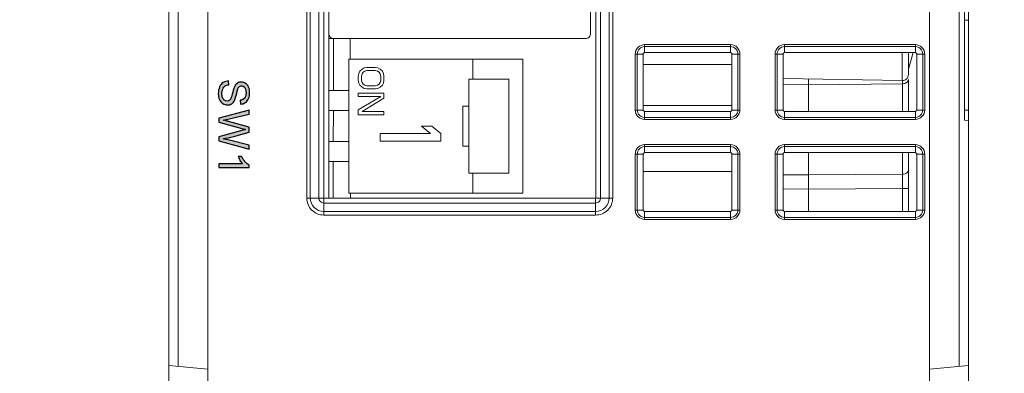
# Model space of a CAD drawing. Header units: millimetres. Extents: x -296 to 295, y -209 to 209.
# Tile 3 of 120: x -246 to -196, y -169 to -151. Entities that reach past the tile are written whole.
import ezdxf

# ---------------------------------------------------------------- set-up
doc = ezdxf.new("R2010")
doc.units = ezdxf.units.MM
doc.header["$MEASUREMENT"] = 0
doc.layers.add('layer 1', color=7, linetype='Continuous')

msp = doc.modelspace()

# ---------------------------------------------------------------- hatches: boundary and pattern name
at = {"layer": 'layer 1'}
h = msp.add_hatch(color=250, dxfattribs=at)
edge = h.paths.add_edge_path()
edge.add_spline(control_points=[(-235.1084, -154.3829), (-235.1084, -154.3829), (-235.0914, -154.5713), (-235.0914, -154.5713), (-235.1676, -154.5801), (-235.2301, -154.6009), (-235.2791, -154.6337), (-235.3278, -154.6665), (-235.3673, -154.7173), (-235.3976, -154.7861), (-235.4276, -154.8549), (-235.4428, -154.9325), (-235.4428, -155.0186), (-235.4428, -155.0951), (-235.4315, -155.1625), (-235.4086, -155.2211), (-235.3856, -155.2796), (-235.3542, -155.323), (-235.3144, -155.3516), (-235.2745, -155.3802), (-235.2311, -155.3947), (-235.1846, -155.3947), (-235.1373, -155.3947), (-235.096, -155.3809), (-235.0604, -155.3534), (-235.0251, -155.3259), (-234.9955, -155.2803), (-234.9711, -155.2168), (-234.9556, -155.1763), (-234.9309, -155.0863), (-234.8974, -154.947), (-234.8639, -154.8076), (-234.8325, -154.7103), (-234.8028, -154.6545), (-234.7647, -154.5822), (-234.7175, -154.5286), (-234.6614, -154.4933), (-234.6053, -154.4577), (-234.5421, -154.44), (-234.4726, -154.44), (-234.3957, -154.44), (-234.3241, -154.4619), (-234.2578, -154.5053), (-234.1911, -154.5487), (-234.1407, -154.6118), (-234.1061, -154.6954), (-234.0715, -154.7787), (-234.0542, -154.8715), (-234.0542, -154.9734), (-234.0542, -155.0856), (-234.0722, -155.1847), (-234.1086, -155.2705), (-234.1446, -155.3562), (-234.1978, -155.4222), (-234.2684, -155.4684), (-234.3386, -155.5146), (-234.4183, -155.5393), (-234.5072, -155.5428), (-234.5072, -155.5428), (-234.522, -155.3502), (-234.522, -155.3502), (-234.4264, -155.34), (-234.3541, -155.305), (-234.3054, -155.2454), (-234.2564, -155.1858), (-234.232, -155.0976), (-234.232, -154.9812), (-234.232, -154.8598), (-234.2543, -154.7713), (-234.2987, -154.7159), (-234.3432, -154.6605), (-234.3968, -154.6326), (-234.4596, -154.6326), (-234.5139, -154.6326), (-234.5587, -154.6524), (-234.594, -154.6916), (-234.6289, -154.7304), (-234.6653, -154.8309), (-234.702, -154.9939), (-234.739, -155.1569), (-234.7711, -155.2687), (-234.7986, -155.3294), (-234.8392, -155.4172), (-234.8903, -155.4825), (-234.9528, -155.5245), (-235.0149, -155.5665), (-235.0865, -155.5873), (-235.1676, -155.5873), (-235.2484, -155.5873), (-235.3239, -155.5643), (-235.3952, -155.5181), (-235.4664, -155.4719), (-235.5218, -155.4059), (-235.5613, -155.3195), (-235.6008, -155.2331), (-235.6206, -155.1361), (-235.6206, -155.0278), (-235.6206, -154.8909), (-235.6005, -154.7762), (-235.5606, -154.6838), (-235.5208, -154.591), (-235.4608, -154.5187), (-235.3804, -154.4661), (-235.3003, -154.4132), (-235.2096, -154.3857), (-235.1084, -154.3829)], knot_values=[0, 0, 0, 0, 0.0285714, 0.0285714, 0.0285714, 0.0571429, 0.0571429, 0.0571429, 0.0857143, 0.0857143, 0.0857143, 0.1142857, 0.1142857, 0.1142857, 0.1428571, 0.1428571, 0.1428571, 0.1714286, 0.1714286, 0.1714286, 0.2, 0.2, 0.2, 0.2285714, 0.2285714, 0.2285714, 0.2571429, 0.2571429, 0.2571429, 0.2857143, 0.2857143, 0.2857143, 0.3142857, 0.3142857, 0.3142857, 0.3428571, 0.3428571, 0.3428571, 0.3714286, 0.3714286, 0.3714286, 0.4, 0.4, 0.4, 0.4285714, 0.4285714, 0.4285714, 0.4571429, 0.4571429, 0.4571429, 0.4857143, 0.4857143, 0.4857143, 0.5142857, 0.5142857, 0.5142857, 0.5428571, 0.5428571, 0.5428571, 0.5714286, 0.5714286, 0.5714286, 0.6, 0.6, 0.6, 0.6285714, 0.6285714, 0.6285714, 0.6571429, 0.6571429, 0.6571429, 0.6857143, 0.6857143, 0.6857143, 0.7142857, 0.7142857, 0.7142857, 0.7428571, 0.7428571, 0.7428571, 0.7714286, 0.7714286, 0.7714286, 0.8, 0.8, 0.8, 0.8285714, 0.8285714, 0.8285714, 0.8571429, 0.8571429, 0.8571429, 0.8857143, 0.8857143, 0.8857143, 0.9142857, 0.9142857, 0.9142857, 0.9428571, 0.9428571, 0.9428571, 0.9714286, 0.9714286, 0.9714286, 1, 1, 1, 1], degree=3, periodic=1)
h = msp.add_hatch(color=250, dxfattribs=at)
edge = h.paths.add_edge_path()
edge.add_spline(control_points=[(-235.5952, -156.2393), (-235.5952, -156.2393), (-234.0796, -155.8403), (-234.0796, -155.8403), (-234.0796, -155.8403), (-234.0796, -156.0484), (-234.0796, -156.0484), (-234.0796, -156.0484), (-235.0734, -156.2756), (-235.0734, -156.2756), (-235.1775, -156.3003), (-235.2809, -156.3222), (-235.3832, -156.3409), (-235.2216, -156.3808), (-235.1285, -156.404), (-235.1038, -156.4108), (-235.1038, -156.4108), (-234.0796, -156.6972), (-234.0796, -156.6972), (-234.0796, -156.6972), (-234.0796, -156.9389), (-234.0796, -156.9389), (-234.0796, -156.9389), (-234.8469, -157.1562), (-234.8469, -157.1562), (-235.0374, -157.2095), (-235.2163, -157.249), (-235.3832, -157.2744), (-235.2876, -157.2945), (-235.1779, -157.3202), (-235.054, -157.3516), (-235.054, -157.3516), (-234.0796, -157.5883), (-234.0796, -157.5883), (-234.0796, -157.5883), (-234.0796, -157.7898), (-234.0796, -157.7898), (-234.0796, -157.7898), (-235.5952, -157.3749), (-235.5952, -157.3749), (-235.5952, -157.3749), (-235.5952, -157.1798), (-235.5952, -157.1798), (-235.5952, -157.1798), (-234.4405, -156.862), (-234.4405, -156.862), (-234.3439, -156.8351), (-234.2846, -156.8189), (-234.2627, -156.8129), (-234.3319, -156.7956), (-234.3912, -156.7801), (-234.4402, -156.7667), (-234.4402, -156.7667), (-235.5952, -156.4489), (-235.5952, -156.4489), (-235.5952, -156.4489), (-235.5952, -156.2393), (-235.5952, -156.2393)], knot_values=[0, 0, 0, 0, 0.0526316, 0.0526316, 0.0526316, 0.1052632, 0.1052632, 0.1052632, 0.1578947, 0.1578947, 0.1578947, 0.2105263, 0.2105263, 0.2105263, 0.2631579, 0.2631579, 0.2631579, 0.3157895, 0.3157895, 0.3157895, 0.3684211, 0.3684211, 0.3684211, 0.4210526, 0.4210526, 0.4210526, 0.4736842, 0.4736842, 0.4736842, 0.5263158, 0.5263158, 0.5263158, 0.5789474, 0.5789474, 0.5789474, 0.6315789, 0.6315789, 0.6315789, 0.6842105, 0.6842105, 0.6842105, 0.7368421, 0.7368421, 0.7368421, 0.7894737, 0.7894737, 0.7894737, 0.8421053, 0.8421053, 0.8421053, 0.8947368, 0.8947368, 0.8947368, 0.9473684, 0.9473684, 0.9473684, 1, 1, 1, 1], degree=3, periodic=1)
h = msp.add_hatch(color=250, dxfattribs=at)
edge = h.paths.add_edge_path()
edge.add_spline(control_points=[(-235.5952, -158.7177), (-235.5952, -158.7177), (-235.5952, -158.5314), (-235.5952, -158.5314), (-235.5952, -158.5314), (-234.4091, -158.5314), (-234.4091, -158.5314), (-234.4522, -158.4866), (-234.4949, -158.4277), (-234.5376, -158.3551), (-234.5802, -158.2824), (-234.6123, -158.2168), (-234.6335, -158.1589), (-234.6335, -158.1589), (-234.4536, -158.1589), (-234.4536, -158.1589), (-234.4049, -158.263), (-234.3456, -158.354), (-234.2758, -158.432), (-234.2063, -158.5099), (-234.1389, -158.5653), (-234.0733, -158.5978), (-234.0733, -158.5978), (-234.0733, -158.7177), (-234.0733, -158.7177), (-234.0733, -158.7177), (-235.5952, -158.7177), (-235.5952, -158.7177)], knot_values=[0, 0, 0, 0, 0.1111111, 0.1111111, 0.1111111, 0.2222222, 0.2222222, 0.2222222, 0.3333333, 0.3333333, 0.3333333, 0.4444444, 0.4444444, 0.4444444, 0.5555556, 0.5555556, 0.5555556, 0.6666667, 0.6666667, 0.6666667, 0.7777778, 0.7777778, 0.7777778, 0.8888889, 0.8888889, 0.8888889, 1, 1, 1, 1], degree=3, periodic=1)

# ---------------------------------------------------------------- linework, layer by layer
at = {"layer": 'layer 1', "color": 1, "lineweight": 0}
msp.add_open_spline([(295.3283, 209.2747), (295.3283, 209.2747), (295.3283, -208.9236), (295.3283, -208.9236), (295.3283, -208.9236), (-296.1944, -208.9236), (-296.1944, -208.9236), (-296.1944, -208.9236), (-296.1944, 209.2747), (-296.1944, 209.2747), (-296.1944, 209.2747), (295.3283, 209.2747), (295.3283, 209.2747)], degree=3, knots=[0, 0, 0, 0, 0.25, 0.25, 0.25, 0.5, 0.5, 0.5, 0.75, 0.75, 0.75, 1, 1, 1, 1], dxfattribs=at)
at = {"layer": 'layer 1', "color": 5, "lineweight": 0}
msp.add_open_spline([(-281.2487, 194.7284), (-281.2487, 194.7284), (-281.2487, -197.0649), (-281.2487, -197.0649), (-281.2487, -197.0649), (283.3586, -197.0649), (283.3586, -197.0649)], degree=3, knots=[0, 0, 0, 0, 0.5, 0.5, 0.5, 1, 1, 1, 1], dxfattribs=at)
at = {"layer": 'layer 1', "lineweight": 9}
for points in [[(-237.6342, -168.6581), (-237.6342, -168.6581), (-237.6342, -34.8388), (-237.6342, -34.8388)], [(-236.1406, -174.5897), (-236.1406, -174.5897), (-236.1406, -34.8388), (-236.1406, -34.8388)], [(-198.0906, -156.3388), (-198.0906, -156.3388), (-198.0906, -96.1888), (-198.0906, -96.1888)], [(-231.1942, -119.7638), (-231.1942, -119.7638), (-231.1942, -160.2388), (-231.1942, -160.2388)], [(-231.0174, -160.2388), (-231.0174, -160.2388), (-231.0174, -119.7638), (-231.0174, -119.7638)], [(-230.5906, -119.7638), (-230.5906, -119.7638), (-230.5906, -160.2388), (-230.5906, -160.2388)], [(-230.3479, -160.2388), (-230.3479, -160.2388), (-230.3578, -119.7638), (-230.3578, -119.7638)], [(-230.0906, -119.7466), (-230.0906, -119.7466), (-230.0906, -160.246), (-230.0906, -160.246)], [(-216.7235, -119.7638), (-216.7235, -119.7638), (-216.7334, -160.2388), (-216.7334, -160.2388)], [(-216.4906, -160.2388), (-216.4906, -160.2388), (-216.4906, -119.7638), (-216.4906, -119.7638)], [(-216.0639, -119.7638), (-216.0639, -119.7638), (-216.0639, -160.2388), (-216.0639, -160.2388)], [(-215.8871, -160.2388), (-215.8871, -160.2388), (-215.8871, -119.7638), (-215.8871, -119.7638)], [(-216.9906, -152.0138), (-216.9906, -152.0138), (-216.9906, -120.2638), (-216.9906, -120.2638)], [(-200.0406, -140.0388), (-200.0406, -140.0388), (-200.0406, -174.5897), (-200.0406, -174.5897)], [(-198.5471, -140.0388), (-198.5471, -140.0388), (-198.5471, -168.6581), (-198.5471, -168.6581)], [(-238.0906, -173.7888), (-238.0906, -173.7888), (-238.0906, -150.874), (-238.0906, -150.874)], [(-198.2906, -156.3388), (-198.2906, -156.3388), (-198.2906, -150.8388), (-198.2906, -150.8388)], [(-198.2906, -151.3388), (-198.2906, -151.3388), (-198.0906, -151.3388), (-198.0906, -151.3388)], [(-230.0906, -152.2638), (-230.0906, -152.2638), (-217.2406, -152.2638), (-217.2406, -152.2638)], [(-229.852, -152.2637), (-229.852, -152.2637), (-229.8611, -154.8696), (-229.8611, -154.8696)], [(-229.0257, -153.2885), (-229.0257, -153.2885), (-229.0293, -152.2638), (-229.0293, -152.2638)], [(-209.9906, -152.5708), (-209.9906, -152.5708), (-214.2906, -152.5708), (-214.2906, -152.5708)], [(-214.2906, -152.9689), (-214.2906, -152.9689), (-214.2906, -152.5708), (-214.2906, -152.5708)], [(-214.2906, -152.6698), (-214.2906, -152.6698), (-209.9906, -152.6698), (-209.9906, -152.6698)], [(-209.9906, -152.5708), (-209.9906, -152.5708), (-209.9906, -152.9689), (-209.9906, -152.9689)], [(-200.7406, -152.5708), (-200.7406, -152.5708), (-207.2906, -152.5708), (-207.2906, -152.5708)], [(-207.2906, -152.9689), (-207.2906, -152.9689), (-207.2906, -152.5708), (-207.2906, -152.5708)], [(-207.2906, -152.6698), (-207.2906, -152.6698), (-200.7406, -152.6698), (-200.7406, -152.6698)], [(-200.7406, -152.5708), (-200.7406, -152.5708), (-200.7406, -152.9689), (-200.7406, -152.9689)], [(-214.7586, -153.0388), (-214.7586, -153.0388), (-214.3604, -153.0388), (-214.3604, -153.0388)], [(-214.7586, -153.0388), (-214.7586, -153.0388), (-214.7586, -155.8388), (-214.7586, -155.8388)], [(-214.6596, -155.8388), (-214.6596, -155.8388), (-214.6596, -153.0388), (-214.6596, -153.0388)], [(-214.3598, -155.8388), (-214.3598, -155.8388), (-214.3604, -153.0388), (-214.3604, -153.0388)], [(-214.2906, -152.9689), (-214.2906, -152.9689), (-209.9906, -152.9689), (-209.9906, -152.9689)], [(-209.9212, -155.8375), (-209.9212, -155.8375), (-209.9212, -153.0375), (-209.9212, -153.0375)], [(-209.9208, -153.0388), (-209.9208, -153.0388), (-209.5226, -153.0388), (-209.5226, -153.0388)], [(-209.6217, -153.0388), (-209.6217, -153.0388), (-209.6217, -155.8388), (-209.6217, -155.8388)], [(-209.5226, -155.8388), (-209.5226, -155.8388), (-209.5226, -153.0388), (-209.5226, -153.0388)], [(-207.7586, -153.0388), (-207.7586, -153.0388), (-207.3604, -153.0388), (-207.3604, -153.0388)], [(-207.7586, -153.0388), (-207.7586, -153.0388), (-207.7586, -155.8388), (-207.7586, -155.8388)], [(-207.6596, -155.8388), (-207.6596, -155.8388), (-207.6596, -153.0388), (-207.6596, -153.0388)], [(-207.3601, -153.0375), (-207.3601, -153.0375), (-207.3601, -155.8375), (-207.3601, -155.8375)], [(-207.2906, -152.9689), (-207.2906, -152.9689), (-200.7406, -152.9689), (-200.7406, -152.9689)], [(-201.3959, -154.3707), (-201.3959, -154.3707), (-201.3959, -152.9689), (-201.3959, -152.9689)], [(-201.0906, -154.0708), (-201.0906, -154.0708), (-201.0906, -152.9689), (-201.0906, -152.9689)], [(-200.8447, -152.9689), (-200.8447, -152.9689), (-201.0906, -153.7888), (-201.0906, -153.7888)], [(-200.6708, -153.0388), (-200.6708, -153.0388), (-200.6715, -155.8388), (-200.6715, -155.8388)], [(-200.6708, -153.0388), (-200.6708, -153.0388), (-200.2726, -153.0388), (-200.2726, -153.0388)], [(-200.3717, -153.0388), (-200.3717, -153.0388), (-200.3717, -155.8388), (-200.3717, -155.8388)], [(-200.2726, -155.8388), (-200.2726, -155.8388), (-200.2726, -153.0388), (-200.2726, -153.0388)], [(-229.0906, -153.2888), (-229.0906, -153.2888), (-220.3906, -153.2888), (-220.3906, -153.2888)], [(-229.0906, -153.2888), (-229.0906, -153.2888), (-229.0906, -159.9888), (-229.0906, -159.9888)], [(-228.3187, -153.7356), (-228.3187, -153.7356), (-228.1815, -153.7088), (-228.1815, -153.7088)], [(-228.1815, -153.7088), (-228.1815, -153.7088), (-227.7698, -153.7088), (-227.7698, -153.7088)], [(-227.7698, -153.7088), (-227.7698, -153.7088), (-227.6326, -153.7356), (-227.6326, -153.7356)], [(-222.8906, -154.2888), (-222.8906, -154.2888), (-222.8906, -153.2888), (-222.8906, -153.2888)], [(-220.3906, -159.9888), (-220.3906, -159.9888), (-220.3906, -153.2888), (-220.3906, -153.2888)], [(-214.3603, -153.5584), (-214.3603, -153.5584), (-209.9212, -153.5584), (-209.9212, -153.5584)], [(-228.6206, -154.1388), (-228.6206, -154.1388), (-228.5932, -154.0044), (-228.5932, -154.0044)], [(-228.6206, -154.3538), (-228.6206, -154.3538), (-228.6206, -154.1388), (-228.6206, -154.1388)], [(-228.5932, -154.0044), (-228.5932, -154.0044), (-228.5383, -153.8969), (-228.5383, -153.8969)], [(-228.5383, -153.8969), (-228.5383, -153.8969), (-228.4285, -153.7894), (-228.4285, -153.7894)], [(-228.456, -154.1388), (-228.456, -154.1388), (-228.4285, -154.0313), (-228.4285, -154.0313)], [(-228.456, -154.3538), (-228.456, -154.3538), (-228.456, -154.1388), (-228.456, -154.1388)], [(-228.4285, -153.7894), (-228.4285, -153.7894), (-228.3187, -153.7356), (-228.3187, -153.7356)], [(-228.4285, -154.0313), (-228.4285, -154.0313), (-228.3736, -153.9506), (-228.3736, -153.9506)], [(-228.3736, -153.9506), (-228.3736, -153.9506), (-228.2913, -153.8969), (-228.2913, -153.8969)], [(-228.2913, -153.8969), (-228.2913, -153.8969), (-228.1815, -153.87), (-228.1815, -153.87)], [(-228.1815, -153.87), (-228.1815, -153.87), (-227.7698, -153.87), (-227.7698, -153.87)], [(-227.7698, -153.87), (-227.7698, -153.87), (-227.66, -153.8969), (-227.66, -153.8969)], [(-227.66, -153.8969), (-227.66, -153.8969), (-227.5777, -153.9506), (-227.5777, -153.9506)], [(-227.6326, -153.7356), (-227.6326, -153.7356), (-227.5228, -153.7894), (-227.5228, -153.7894)], [(-227.5777, -153.9506), (-227.5777, -153.9506), (-227.5228, -154.0313), (-227.5228, -154.0313)], [(-227.5228, -153.7894), (-227.5228, -153.7894), (-227.413, -153.8969), (-227.413, -153.8969)], [(-227.5228, -154.0313), (-227.5228, -154.0313), (-227.4953, -154.1388), (-227.4953, -154.1388)], [(-227.4953, -154.1388), (-227.4953, -154.1388), (-227.4953, -154.3538), (-227.4953, -154.3538)], [(-227.413, -153.8969), (-227.413, -153.8969), (-227.3581, -154.0044), (-227.3581, -154.0044)], [(-227.3581, -154.0044), (-227.3581, -154.0044), (-227.3306, -154.1388), (-227.3306, -154.1388)], [(-227.3306, -154.1388), (-227.3306, -154.1388), (-227.3306, -154.3538), (-227.3306, -154.3538)], [(-228.5932, -154.4881), (-228.5932, -154.4881), (-228.6206, -154.3538), (-228.6206, -154.3538)], [(-228.5383, -154.5956), (-228.5383, -154.5956), (-228.5932, -154.4881), (-228.5932, -154.4881)], [(-228.4285, -154.7031), (-228.4285, -154.7031), (-228.5383, -154.5956), (-228.5383, -154.5956)], [(-228.4285, -154.4613), (-228.4285, -154.4613), (-228.456, -154.3538), (-228.456, -154.3538)], [(-228.3736, -154.5419), (-228.3736, -154.5419), (-228.4285, -154.4613), (-228.4285, -154.4613)], [(-228.3187, -154.7569), (-228.3187, -154.7569), (-228.4285, -154.7031), (-228.4285, -154.7031)], [(-228.2913, -154.5956), (-228.2913, -154.5956), (-228.3736, -154.5419), (-228.3736, -154.5419)], [(-228.1815, -154.6225), (-228.1815, -154.6225), (-228.2913, -154.5956), (-228.2913, -154.5956)], [(-227.7698, -154.6225), (-227.7698, -154.6225), (-228.1815, -154.6225), (-228.1815, -154.6225)], [(-227.66, -154.5956), (-227.66, -154.5956), (-227.7698, -154.6225), (-227.7698, -154.6225)], [(-227.5777, -154.5419), (-227.5777, -154.5419), (-227.66, -154.5956), (-227.66, -154.5956)], [(-227.5228, -154.7031), (-227.5228, -154.7031), (-227.6326, -154.7569), (-227.6326, -154.7569)], [(-227.5228, -154.4613), (-227.5228, -154.4613), (-227.5777, -154.5419), (-227.5777, -154.5419)], [(-227.4953, -154.3538), (-227.4953, -154.3538), (-227.5228, -154.4613), (-227.5228, -154.4613)], [(-227.413, -154.5956), (-227.413, -154.5956), (-227.5228, -154.7031), (-227.5228, -154.7031)], [(-227.3581, -154.4881), (-227.3581, -154.4881), (-227.413, -154.5956), (-227.413, -154.5956)], [(-227.3306, -154.3538), (-227.3306, -154.3538), (-227.3581, -154.4881), (-227.3581, -154.4881)], [(-223.0906, -154.2888), (-223.0906, -154.2888), (-221.0906, -154.2888), (-221.0906, -154.2888)], [(-223.0906, -154.2888), (-223.0906, -154.2888), (-223.0906, -158.9888), (-223.0906, -158.9888)], [(-221.0906, -154.2888), (-221.0906, -154.2888), (-221.0906, -158.9888), (-221.0906, -158.9888)], [(-201.3959, -154.3707), (-201.3959, -154.3707), (-207.3601, -154.2666), (-207.3601, -154.2666)], [(-206.0906, -154.5817), (-206.0906, -154.5817), (-207.3601, -154.566), (-207.3601, -154.566)], [(-206.0906, -154.2888), (-206.0906, -154.2888), (-206.0906, -155.9079), (-206.0906, -155.9079)], [(-201.3854, -154.5236), (-201.3854, -154.5236), (-206.0906, -154.5817), (-206.0906, -154.5817)], [(-201.3854, -155.9079), (-201.3854, -155.9079), (-201.3854, -154.3681), (-201.3854, -154.3681)], [(-201.3854, -154.5236), (-201.3639, -154.5233), (-201.3426, -154.5214), (-201.3214, -154.5178)], [(-201.0906, -155.9079), (-201.0906, -155.9079), (-201.0906, -154.3115), (-201.0906, -154.3115)], [(-230.0906, -154.8688), (-230.0906, -154.8688), (-229.0906, -154.8688), (-229.0906, -154.8688)], [(-228.6206, -154.9988), (-228.6206, -154.9988), (-227.3306, -154.9988), (-227.3306, -154.9988)], [(-228.6206, -155.16), (-228.6206, -155.16), (-228.6206, -154.9988), (-228.6206, -154.9988)], [(-227.4953, -155.16), (-227.4953, -155.16), (-228.6206, -155.16), (-228.6206, -155.16)], [(-228.6206, -155.8319), (-228.6206, -155.8319), (-227.4953, -155.16), (-227.4953, -155.16)], [(-228.1815, -154.7838), (-228.1815, -154.7838), (-228.3187, -154.7569), (-228.3187, -154.7569)], [(-227.7698, -154.7838), (-227.7698, -154.7838), (-228.1815, -154.7838), (-228.1815, -154.7838)], [(-227.6326, -154.7569), (-227.6326, -154.7569), (-227.7698, -154.7838), (-227.7698, -154.7838)], [(-227.3306, -154.9988), (-227.3306, -154.9988), (-227.3306, -155.2406), (-227.3306, -155.2406)], [(-227.3306, -155.2406), (-227.3306, -155.2406), (-228.4285, -155.9125), (-228.4285, -155.9125)], [(-223.0906, -155.6388), (-223.0906, -155.6388), (-223.3906, -155.6388), (-223.3906, -155.6388)], [(-223.3906, -155.6388), (-223.3906, -155.6388), (-223.3906, -157.6388), (-223.3906, -157.6388)], [(-221.0906, -155.6388), (-221.0906, -155.6388), (-221.0806, -155.6388), (-221.0806, -155.6388)], [(-221.0806, -157.6388), (-221.0806, -157.6388), (-221.0806, -155.6388), (-221.0806, -155.6388)], [(-209.9212, -155.6196), (-209.9212, -155.6196), (-214.3598, -155.6196), (-214.3598, -155.6196)], [(-230.0906, -155.8688), (-230.0906, -155.8688), (-229.0906, -155.8688), (-229.0906, -155.8688)], [(-229.8646, -155.8696), (-229.8646, -155.8696), (-229.8699, -157.4095), (-229.8699, -157.4095)], [(-228.6206, -156.0738), (-228.6206, -156.0738), (-228.6206, -155.8319), (-228.6206, -155.8319)], [(-227.3306, -156.0738), (-227.3306, -156.0738), (-228.6206, -156.0738), (-228.6206, -156.0738)], [(-228.4285, -155.9125), (-228.4285, -155.9125), (-227.3306, -155.9125), (-227.3306, -155.9125)], [(-227.3306, -155.9125), (-227.3306, -155.9125), (-227.3306, -156.0738), (-227.3306, -156.0738)], [(-214.3598, -155.8388), (-214.3598, -155.8388), (-214.7586, -155.8388), (-214.7586, -155.8388)], [(-209.9906, -155.9079), (-209.9906, -155.9079), (-214.2906, -155.9079), (-214.2906, -155.9079)], [(-214.2906, -156.3068), (-214.2906, -156.3068), (-214.2906, -155.9079), (-214.2906, -155.9079)], [(-209.9906, -155.9079), (-209.9906, -155.9079), (-209.9906, -156.3068), (-209.9906, -156.3068)], [(-209.5226, -155.8388), (-209.5226, -155.8388), (-209.9215, -155.8388), (-209.9215, -155.8388)], [(-207.3598, -155.8388), (-207.3598, -155.8388), (-207.7586, -155.8388), (-207.7586, -155.8388)], [(-200.7406, -155.9079), (-200.7406, -155.9079), (-207.2906, -155.9079), (-207.2906, -155.9079)], [(-207.2906, -156.3068), (-207.2906, -156.3068), (-207.2906, -155.9079), (-207.2906, -155.9079)], [(-200.7406, -155.9079), (-200.7406, -155.9079), (-200.7406, -156.3068), (-200.7406, -156.3068)], [(-200.2726, -155.8388), (-200.2726, -155.8388), (-200.6715, -155.8388), (-200.6715, -155.8388)], [(-198.0906, -155.8388), (-198.0906, -155.8388), (-198.2906, -155.8388), (-198.2906, -155.8388)], [(-225.4512, -156.6388), (-225.4512, -156.6388), (-224.9338, -156.6388), (-224.9338, -156.6388)], [(-224.9984, -157.0188), (-224.9984, -157.0188), (-225.4512, -156.6388), (-225.4512, -156.6388)], [(-224.9338, -156.6388), (-224.9338, -156.6388), (-224.481, -157.0188), (-224.481, -157.0188)], [(-209.9906, -156.2078), (-209.9906, -156.2078), (-214.2906, -156.2078), (-214.2906, -156.2078)], [(-214.2906, -156.3068), (-214.2906, -156.3068), (-209.9906, -156.3068), (-209.9906, -156.3068)], [(-200.7406, -156.2078), (-200.7406, -156.2078), (-207.2906, -156.2078), (-207.2906, -156.2078)], [(-207.2906, -156.3068), (-207.2906, -156.3068), (-200.7406, -156.3068), (-200.7406, -156.3068)], [(-198.2906, -156.3388), (-198.2906, -156.3388), (-198.0906, -156.374), (-198.0906, -156.374)], [(-198.0906, -173.7888), (-198.0906, -173.7888), (-198.0906, -156.374), (-198.0906, -156.374)], [(-227.521, -157.0188), (-227.521, -157.0188), (-224.9984, -157.0188), (-224.9984, -157.0188)], [(-227.521, -157.3988), (-227.521, -157.3988), (-227.521, -157.0188), (-227.521, -157.0188)], [(-224.481, -157.0188), (-224.481, -157.0188), (-224.481, -157.3988), (-224.481, -157.3988)], [(-230.0906, -157.4088), (-230.0906, -157.4088), (-229.0906, -157.4088), (-229.0906, -157.4088)], [(-224.481, -157.3988), (-224.481, -157.3988), (-227.521, -157.3988), (-227.521, -157.3988)], [(-223.0906, -157.6388), (-223.0906, -157.6388), (-223.3906, -157.6388), (-223.3906, -157.6388)], [(-221.0906, -157.6388), (-221.0906, -157.6388), (-221.0806, -157.6388), (-221.0806, -157.6388)], [(-209.9906, -157.5708), (-209.9906, -157.5708), (-214.2906, -157.5708), (-214.2906, -157.5708)], [(-214.2906, -157.9702), (-214.2906, -157.9702), (-214.2906, -157.5708), (-214.2906, -157.5708)], [(-209.9906, -157.5708), (-209.9906, -157.5708), (-209.9906, -157.9702), (-209.9906, -157.9702)], [(-200.7406, -157.5708), (-200.7406, -157.5708), (-207.2906, -157.5708), (-207.2906, -157.5708)], [(-207.2906, -157.9702), (-207.2906, -157.9702), (-207.2906, -157.5708), (-207.2906, -157.5708)], [(-200.7406, -157.5708), (-200.7406, -157.5708), (-200.7406, -157.9702), (-200.7406, -157.9702)], [(-214.7586, -158.0388), (-214.7586, -158.0388), (-214.3592, -158.0388), (-214.3592, -158.0388)], [(-214.7586, -158.0388), (-214.7586, -158.0388), (-214.7586, -160.8388), (-214.7586, -160.8388)], [(-214.6596, -160.8388), (-214.6596, -160.8388), (-214.6596, -158.0388), (-214.6596, -158.0388)], [(-214.3585, -160.8388), (-214.3585, -160.8388), (-214.3592, -158.0388), (-214.3592, -158.0388)], [(-214.2906, -157.6698), (-214.2906, -157.6698), (-209.9906, -157.6698), (-209.9906, -157.6698)], [(-214.2906, -157.9702), (-214.2906, -157.9702), (-209.9906, -157.9702), (-209.9906, -157.9702)], [(-209.9224, -160.8375), (-209.9224, -160.8375), (-209.9224, -158.0375), (-209.9224, -158.0375)], [(-209.9221, -158.0388), (-209.9221, -158.0388), (-209.5226, -158.0388), (-209.5226, -158.0388)], [(-209.6217, -158.0388), (-209.6217, -158.0388), (-209.6217, -160.8388), (-209.6217, -160.8388)], [(-209.5226, -160.8388), (-209.5226, -160.8388), (-209.5226, -158.0388), (-209.5226, -158.0388)], [(-207.7586, -158.0388), (-207.7586, -158.0388), (-207.3592, -158.0388), (-207.3592, -158.0388)], [(-207.7586, -158.0388), (-207.7586, -158.0388), (-207.7586, -160.8388), (-207.7586, -160.8388)], [(-207.6596, -160.8388), (-207.6596, -160.8388), (-207.6596, -158.0388), (-207.6596, -158.0388)], [(-207.3589, -158.0375), (-207.3589, -158.0375), (-207.3589, -160.8375), (-207.3589, -160.8375)], [(-207.2906, -157.6698), (-207.2906, -157.6698), (-200.7406, -157.6698), (-200.7406, -157.6698)], [(-207.2906, -157.9702), (-207.2906, -157.9702), (-200.7406, -157.9702), (-200.7406, -157.9702)], [(-206.0906, -160.9066), (-206.0906, -160.9066), (-206.0906, -157.9702), (-206.0906, -157.9702)], [(-201.3854, -159.0492), (-201.3854, -159.0492), (-201.3854, -157.9702), (-201.3854, -157.9702)], [(-201.0906, -160.9066), (-201.0906, -160.9066), (-201.0906, -157.9702), (-201.0906, -157.9702)], [(-200.6721, -158.0388), (-200.6721, -158.0388), (-200.6727, -160.8388), (-200.6727, -160.8388)], [(-200.6721, -158.0388), (-200.6721, -158.0388), (-200.2726, -158.0388), (-200.2726, -158.0388)], [(-200.3717, -158.0388), (-200.3717, -158.0388), (-200.3717, -160.8388), (-200.3717, -160.8388)], [(-200.2726, -160.8388), (-200.2726, -160.8388), (-200.2726, -158.0388), (-200.2726, -158.0388)], [(-230.0906, -158.4088), (-230.0906, -158.4088), (-229.0906, -158.4088), (-229.0906, -158.4088)], [(-229.8734, -158.4095), (-229.8734, -158.4095), (-229.8798, -160.246), (-229.8798, -160.246)], [(-223.0906, -158.9888), (-223.0906, -158.9888), (-221.0906, -158.9888), (-221.0906, -158.9888)], [(-222.8906, -159.9888), (-222.8906, -159.9888), (-222.8906, -158.9888), (-222.8906, -158.9888)], [(-214.359, -158.9071), (-214.359, -158.9071), (-209.9224, -158.9071), (-209.9224, -158.9071)], [(-206.0906, -159.0832), (-206.0906, -159.0832), (-207.3589, -159.074), (-207.3589, -159.074)], [(-201.3854, -159.0492), (-201.3854, -159.0492), (-206.0906, -159.0832), (-206.0906, -159.0832)], [(-201.3854, -159.0492), (-201.3374, -159.0486), (-201.2885, -159.0397), (-201.2439, -159.0221)], [(-201.385, -159.3735), (-201.3849, -159.2656), (-201.3851, -159.1577), (-201.3854, -159.0497)], [(-201.3854, -159.7562), (-201.3851, -159.6286), (-201.385, -159.5011), (-201.385, -159.3735)], [(-229.0906, -159.9888), (-229.0906, -159.9888), (-220.3906, -159.9888), (-220.3906, -159.9888)], [(-229.0014, -160.246), (-229.0014, -160.246), (-229.0023, -159.9885), (-229.0023, -159.9885)], [(-206.0906, -159.7887), (-206.0906, -159.7887), (-207.3589, -159.7821), (-207.3589, -159.7821)], [(-206.0906, -159.7887), (-206.0906, -159.7887), (-201.3854, -159.7562), (-201.3854, -159.7562)], [(-201.0906, -159.7562), (-201.0906, -159.7562), (-201.3854, -159.7562), (-201.3854, -159.7562)], [(-201.3854, -160.9066), (-201.3854, -160.9066), (-201.3854, -159.7562), (-201.3854, -159.7562)], [(-230.3479, -160.2388), (-230.3479, -160.2388), (-231.1942, -160.2388), (-231.1942, -160.2388)], [(-216.7406, -160.246), (-216.7406, -160.246), (-230.3406, -160.246), (-230.3406, -160.246)], [(-230.3406, -161.0923), (-230.3406, -161.0923), (-230.3406, -160.246), (-230.3406, -160.246)], [(-230.3406, -160.4888), (-230.3406, -160.4888), (-216.7406, -160.4888), (-216.7406, -160.4888)], [(-216.7406, -160.246), (-216.7406, -160.246), (-216.7406, -161.0923), (-216.7406, -161.0923)], [(-215.8871, -160.2388), (-215.8871, -160.2388), (-216.7334, -160.2388), (-216.7334, -160.2388)], [(-216.7406, -160.9155), (-216.7406, -160.9155), (-230.3406, -160.9155), (-230.3406, -160.9155)], [(-230.3406, -161.0923), (-230.3406, -161.0923), (-216.7406, -161.0923), (-216.7406, -161.0923)], [(-214.3585, -160.8388), (-214.3585, -160.8388), (-214.7586, -160.8388), (-214.7586, -160.8388)], [(-209.9906, -160.9066), (-209.9906, -160.9066), (-214.2906, -160.9066), (-214.2906, -160.9066)], [(-214.2906, -161.3068), (-214.2906, -161.3068), (-214.2906, -160.9066), (-214.2906, -160.9066)], [(-209.9906, -160.9066), (-209.9906, -160.9066), (-209.9906, -161.3068), (-209.9906, -161.3068)], [(-209.5226, -160.8388), (-209.5226, -160.8388), (-209.9227, -160.8388), (-209.9227, -160.8388)], [(-207.3585, -160.8388), (-207.3585, -160.8388), (-207.7586, -160.8388), (-207.7586, -160.8388)], [(-200.7406, -160.9066), (-200.7406, -160.9066), (-207.2906, -160.9066), (-207.2906, -160.9066)], [(-207.2906, -161.3068), (-207.2906, -161.3068), (-207.2906, -160.9066), (-207.2906, -160.9066)], [(-200.7406, -160.9066), (-200.7406, -160.9066), (-200.7406, -161.3068), (-200.7406, -161.3068)], [(-200.2726, -160.8388), (-200.2726, -160.8388), (-200.6727, -160.8388), (-200.6727, -160.8388)], [(-209.9906, -161.2078), (-209.9906, -161.2078), (-214.2906, -161.2078), (-214.2906, -161.2078)], [(-214.2906, -161.3068), (-214.2906, -161.3068), (-209.9906, -161.3068), (-209.9906, -161.3068)], [(-200.7406, -161.2078), (-200.7406, -161.2078), (-207.2906, -161.2078), (-207.2906, -161.2078)], [(-207.2906, -161.3068), (-207.2906, -161.3068), (-200.7406, -161.3068), (-200.7406, -161.3068)], [(-238.0906, -168.6182), (-238.0906, -168.6182), (-236.1406, -168.7888), (-236.1406, -168.7888)], [(-200.0406, -168.7888), (-200.0406, -168.7888), (-198.0906, -168.6182), (-198.0906, -168.6182)]]:
    msp.add_open_spline(points, degree=3, dxfattribs=at)
for points in [[(-230.0906, -152.0138), (-230.0906, -152.0801), (-230.0643, -152.1437), (-230.0174, -152.1905), (-229.9705, -152.2374), (-229.9069, -152.2638), (-229.8406, -152.2638)], [(-217.2406, -152.2638), (-217.1743, -152.2638), (-217.1107, -152.2374), (-217.0639, -152.1905), (-217.017, -152.1437), (-216.9906, -152.0801), (-216.9906, -152.0138)], [(-214.2906, -152.5708), (-214.4148, -152.5708), (-214.5338, -152.6201), (-214.6216, -152.7078), (-214.7093, -152.7956), (-214.7586, -152.9146), (-214.7586, -153.0388)], [(-214.2906, -152.6698), (-214.3885, -152.6698), (-214.4823, -152.7087), (-214.5515, -152.7779), (-214.6207, -152.8471), (-214.6596, -152.9409), (-214.6596, -153.0388)], [(-209.5226, -153.0388), (-209.5226, -152.9146), (-209.5719, -152.7956), (-209.6597, -152.7078), (-209.7475, -152.6201), (-209.8665, -152.5708), (-209.9906, -152.5708)], [(-209.6217, -153.0388), (-209.6217, -152.9409), (-209.6605, -152.8471), (-209.7297, -152.7779), (-209.7989, -152.7087), (-209.8928, -152.6698), (-209.9906, -152.6698)], [(-207.2906, -152.5708), (-207.4148, -152.5708), (-207.5338, -152.6201), (-207.6216, -152.7078), (-207.7093, -152.7956), (-207.7586, -152.9146), (-207.7586, -153.0388)], [(-207.2906, -152.6698), (-207.3885, -152.6698), (-207.4823, -152.7087), (-207.5515, -152.7779), (-207.6207, -152.8471), (-207.6596, -152.9409), (-207.6596, -153.0388)], [(-200.2726, -153.0388), (-200.2726, -152.9146), (-200.3219, -152.7956), (-200.4097, -152.7078), (-200.4975, -152.6201), (-200.6165, -152.5708), (-200.7406, -152.5708)], [(-200.3717, -153.0388), (-200.3717, -152.9409), (-200.4105, -152.8471), (-200.4797, -152.7779), (-200.5489, -152.7087), (-200.6428, -152.6698), (-200.7406, -152.6698)], [(-214.3601, -153.0374), (-214.3601, -153.0198), (-214.3525, -153.0016), (-214.3395, -152.9889), (-214.3265, -152.9761), (-214.3082, -152.9689), (-214.2906, -152.9689)], [(-209.9906, -152.9689), (-209.973, -152.9689), (-209.9547, -152.9762), (-209.9417, -152.9889), (-209.9288, -153.0016), (-209.9212, -153.0199), (-209.9212, -153.0375)], [(-207.3601, -153.0375), (-207.3601, -153.0199), (-207.3525, -153.0016), (-207.3395, -152.9889), (-207.3266, -152.9762), (-207.3082, -152.9689), (-207.2906, -152.9689)], [(-200.7406, -152.9689), (-200.723, -152.9689), (-200.7047, -152.9762), (-200.6917, -152.9889), (-200.6788, -153.0016), (-200.6712, -153.0199), (-200.6712, -153.0375)], [(-201.3959, -154.3707), (-201.3154, -154.3721), (-201.2378, -154.3411), (-201.1804, -154.2847), (-201.123, -154.2283), (-201.0906, -154.1512), (-201.0906, -154.0708)], [(-201.1903, -154.4694), (-201.1997, -154.4754), (-201.2095, -154.4808), (-201.2195, -154.4858), (-201.2515, -154.5014), (-201.2863, -154.5119), (-201.3214, -154.5178)], [(-201.0906, -154.3115), (-201.0906, -154.3416), (-201.1006, -154.3719), (-201.1167, -154.3979), (-201.1351, -154.4274), (-201.1614, -154.4511), (-201.1903, -154.4694)], [(-214.7586, -155.8388), (-214.7586, -155.9629), (-214.7093, -156.0819), (-214.6216, -156.1697), (-214.5338, -156.2575), (-214.4148, -156.3068), (-214.2906, -156.3068)], [(-214.6596, -155.8388), (-214.6596, -155.9366), (-214.6207, -156.0305), (-214.5515, -156.0997), (-214.4823, -156.1689), (-214.3885, -156.2078), (-214.2906, -156.2078)], [(-214.2906, -155.9079), (-214.3085, -155.9079), (-214.3271, -155.9003), (-214.34, -155.8871), (-214.3529, -155.874), (-214.3601, -155.8553), (-214.3601, -155.8375)], [(-209.9212, -155.8375), (-209.9212, -155.8553), (-209.9284, -155.874), (-209.9413, -155.8871), (-209.9542, -155.9003), (-209.9728, -155.9079), (-209.9906, -155.9079)], [(-209.9906, -156.3068), (-209.8665, -156.3068), (-209.7475, -156.2575), (-209.6597, -156.1697), (-209.5719, -156.0819), (-209.5226, -155.9629), (-209.5226, -155.8388)], [(-209.9906, -156.2078), (-209.8928, -156.2078), (-209.7989, -156.1689), (-209.7297, -156.0997), (-209.6605, -156.0305), (-209.6217, -155.9366), (-209.6217, -155.8388)], [(-207.7586, -155.8388), (-207.7586, -155.9629), (-207.7093, -156.0819), (-207.6216, -156.1697), (-207.5338, -156.2575), (-207.4148, -156.3068), (-207.2906, -156.3068)], [(-207.6596, -155.8388), (-207.6596, -155.9366), (-207.6207, -156.0305), (-207.5515, -156.0997), (-207.4823, -156.1689), (-207.3885, -156.2078), (-207.2906, -156.2078)], [(-207.2906, -155.9079), (-207.3085, -155.9079), (-207.3271, -155.9003), (-207.34, -155.8871), (-207.3529, -155.874), (-207.3601, -155.8553), (-207.3601, -155.8375)], [(-200.6712, -155.8375), (-200.6712, -155.8554), (-200.6784, -155.874), (-200.6913, -155.8872), (-200.7042, -155.9003), (-200.7228, -155.9079), (-200.7406, -155.9079)], [(-200.7406, -156.3068), (-200.6165, -156.3068), (-200.4975, -156.2575), (-200.4097, -156.1697), (-200.3219, -156.0819), (-200.2726, -155.9629), (-200.2726, -155.8388)], [(-200.7406, -156.2078), (-200.6428, -156.2078), (-200.5489, -156.1689), (-200.4797, -156.0997), (-200.4105, -156.0305), (-200.3717, -155.9366), (-200.3717, -155.8388)], [(-214.2906, -157.5708), (-214.4148, -157.5708), (-214.5338, -157.6201), (-214.6216, -157.7078), (-214.7093, -157.7956), (-214.7586, -157.9146), (-214.7586, -158.0388)], [(-209.5226, -158.0388), (-209.5226, -157.9146), (-209.5719, -157.7956), (-209.6597, -157.7078), (-209.7475, -157.6201), (-209.8665, -157.5708), (-209.9906, -157.5708)], [(-207.2906, -157.5708), (-207.4148, -157.5708), (-207.5338, -157.6201), (-207.6216, -157.7078), (-207.7093, -157.7956), (-207.7586, -157.9146), (-207.7586, -158.0388)], [(-200.2726, -158.0388), (-200.2726, -157.9146), (-200.3219, -157.7956), (-200.4097, -157.7078), (-200.4975, -157.6201), (-200.6165, -157.5708), (-200.7406, -157.5708)], [(-214.2906, -157.6698), (-214.3885, -157.6698), (-214.4823, -157.7087), (-214.5515, -157.7779), (-214.6207, -157.8471), (-214.6596, -157.9409), (-214.6596, -158.0388)], [(-214.3589, -158.0374), (-214.3589, -158.0202), (-214.3514, -158.0022), (-214.3387, -157.9898), (-214.3259, -157.9772), (-214.3079, -157.9702), (-214.2906, -157.9702)], [(-209.6217, -158.0388), (-209.6217, -157.9409), (-209.6605, -157.8471), (-209.7297, -157.7779), (-209.7989, -157.7087), (-209.8928, -157.6698), (-209.9906, -157.6698)], [(-209.9906, -157.9702), (-209.9733, -157.9702), (-209.9553, -157.9773), (-209.9426, -157.9898), (-209.9299, -158.0023), (-209.9224, -158.0202), (-209.9224, -158.0375)], [(-207.2906, -157.6698), (-207.3885, -157.6698), (-207.4823, -157.7087), (-207.5515, -157.7779), (-207.6207, -157.8471), (-207.6596, -157.9409), (-207.6596, -158.0388)], [(-207.3589, -158.0375), (-207.3589, -158.0202), (-207.3514, -158.0023), (-207.3387, -157.9898), (-207.3259, -157.9773), (-207.3079, -157.9702), (-207.2906, -157.9702)], [(-200.3717, -158.0388), (-200.3717, -157.9409), (-200.4105, -157.8471), (-200.4797, -157.7779), (-200.5489, -157.7087), (-200.6428, -157.6698), (-200.7406, -157.6698)], [(-200.7406, -157.9702), (-200.7233, -157.9702), (-200.7053, -157.9773), (-200.6926, -157.9898), (-200.6799, -158.0023), (-200.6724, -158.0202), (-200.6724, -158.0375)], [(-201.2439, -159.0221), (-201.2016, -159.0054), (-201.161, -158.9805), (-201.1318, -158.9443), (-201.1072, -158.9138), (-201.0906, -158.8754), (-201.0906, -158.8371)], [(-231.1942, -160.2388), (-231.1942, -160.4651), (-231.1043, -160.6822), (-230.9442, -160.8423), (-230.7841, -161.0024), (-230.567, -161.0923), (-230.3406, -161.0923)], [(-231.0174, -160.2388), (-231.0174, -160.4183), (-230.9461, -160.5904), (-230.8192, -160.7173), (-230.6923, -160.8442), (-230.5201, -160.9155), (-230.3406, -160.9155)], [(-230.5906, -160.2388), (-230.5906, -160.3051), (-230.5643, -160.3687), (-230.5174, -160.4155), (-230.4705, -160.4624), (-230.4069, -160.4888), (-230.3406, -160.4888)], [(-216.7406, -161.0923), (-216.5143, -161.0923), (-216.2972, -161.0024), (-216.1371, -160.8423), (-215.977, -160.6822), (-215.8871, -160.4651), (-215.8871, -160.2388)], [(-216.7406, -160.9155), (-216.5611, -160.9155), (-216.389, -160.8442), (-216.2621, -160.7173), (-216.1352, -160.5904), (-216.0639, -160.4183), (-216.0639, -160.2388)], [(-216.7406, -160.4888), (-216.6743, -160.4888), (-216.6107, -160.4624), (-216.5639, -160.4155), (-216.517, -160.3687), (-216.4906, -160.3051), (-216.4906, -160.2388)], [(-214.7586, -160.8388), (-214.7586, -160.9629), (-214.7093, -161.0819), (-214.6216, -161.1697), (-214.5338, -161.2575), (-214.4148, -161.3068), (-214.2906, -161.3068)], [(-214.6596, -160.8388), (-214.6596, -160.9366), (-214.6207, -161.0305), (-214.5515, -161.0997), (-214.4823, -161.1689), (-214.3885, -161.2078), (-214.2906, -161.2078)], [(-214.2906, -160.9066), (-214.3082, -160.9066), (-214.3264, -160.8992), (-214.3391, -160.8863), (-214.3518, -160.8734), (-214.3589, -160.855), (-214.3589, -160.8375)], [(-209.9224, -160.8375), (-209.9224, -160.855), (-209.9295, -160.8734), (-209.9422, -160.8863), (-209.9548, -160.8992), (-209.9731, -160.9066), (-209.9906, -160.9066)], [(-209.9906, -161.3068), (-209.8665, -161.3068), (-209.7475, -161.2575), (-209.6597, -161.1697), (-209.5719, -161.0819), (-209.5226, -160.9629), (-209.5226, -160.8388)], [(-209.9906, -161.2078), (-209.8928, -161.2078), (-209.7989, -161.1689), (-209.7297, -161.0997), (-209.6605, -161.0305), (-209.6217, -160.9366), (-209.6217, -160.8388)], [(-207.7586, -160.8388), (-207.7586, -160.9629), (-207.7093, -161.0819), (-207.6216, -161.1697), (-207.5338, -161.2575), (-207.4148, -161.3068), (-207.2906, -161.3068)], [(-207.6596, -160.8388), (-207.6596, -160.9366), (-207.6207, -161.0305), (-207.5515, -161.0997), (-207.4823, -161.1689), (-207.3885, -161.2078), (-207.2906, -161.2078)], [(-207.2906, -160.9066), (-207.3082, -160.9066), (-207.3264, -160.8992), (-207.3391, -160.8863), (-207.3518, -160.8734), (-207.3589, -160.855), (-207.3589, -160.8375)], [(-200.6724, -160.8375), (-200.6724, -160.855), (-200.6795, -160.8734), (-200.6922, -160.8863), (-200.7048, -160.8992), (-200.7231, -160.9066), (-200.7406, -160.9066)], [(-200.7406, -161.3068), (-200.6165, -161.3068), (-200.4975, -161.2575), (-200.4097, -161.1697), (-200.3219, -161.0819), (-200.2726, -160.9629), (-200.2726, -160.8388)], [(-200.7406, -161.2078), (-200.6428, -161.2078), (-200.5489, -161.1689), (-200.4797, -161.0997), (-200.4105, -161.0305), (-200.3717, -160.9366), (-200.3717, -160.8388)]]:
    msp.add_open_spline(points, degree=3, knots=[0, 0, 0, 0, 0.5, 0.5, 0.5, 1, 1, 1, 1], dxfattribs=at)
at = {"layer": 'layer 1', "color": 250}
for points, knots in [([(-235.1084, -154.3829), (-235.1084, -154.3829), (-235.0914, -154.5713), (-235.0914, -154.5713), (-235.1676, -154.5801), (-235.2301, -154.6009), (-235.2791, -154.6337), (-235.3278, -154.6665), (-235.3673, -154.7173), (-235.3976, -154.7861), (-235.4276, -154.8549), (-235.4428, -154.9325), (-235.4428, -155.0186), (-235.4428, -155.0951), (-235.4315, -155.1625), (-235.4086, -155.2211), (-235.3856, -155.2796), (-235.3542, -155.323), (-235.3144, -155.3516), (-235.2745, -155.3802), (-235.2311, -155.3947), (-235.1846, -155.3947), (-235.1373, -155.3947), (-235.096, -155.3809), (-235.0604, -155.3534), (-235.0251, -155.3259), (-234.9955, -155.2803), (-234.9711, -155.2168), (-234.9556, -155.1763), (-234.9309, -155.0863), (-234.8974, -154.947), (-234.8639, -154.8076), (-234.8325, -154.7103), (-234.8028, -154.6545), (-234.7647, -154.5822), (-234.7175, -154.5286), (-234.6614, -154.4933), (-234.6053, -154.4577), (-234.5421, -154.44), (-234.4726, -154.44), (-234.3957, -154.44), (-234.3241, -154.4619), (-234.2578, -154.5053), (-234.1911, -154.5487), (-234.1407, -154.6118), (-234.1061, -154.6954), (-234.0715, -154.7787), (-234.0542, -154.8715), (-234.0542, -154.9734), (-234.0542, -155.0856), (-234.0722, -155.1847), (-234.1086, -155.2705), (-234.1446, -155.3562), (-234.1978, -155.4222), (-234.2684, -155.4684), (-234.3386, -155.5146), (-234.4183, -155.5393), (-234.5072, -155.5428), (-234.5072, -155.5428), (-234.522, -155.3502), (-234.522, -155.3502), (-234.4264, -155.34), (-234.3541, -155.305), (-234.3054, -155.2454), (-234.2564, -155.1858), (-234.232, -155.0976), (-234.232, -154.9812), (-234.232, -154.8598), (-234.2543, -154.7713), (-234.2987, -154.7159), (-234.3432, -154.6605), (-234.3968, -154.6326), (-234.4596, -154.6326), (-234.5139, -154.6326), (-234.5587, -154.6524), (-234.594, -154.6916), (-234.6289, -154.7304), (-234.6653, -154.8309), (-234.702, -154.9939), (-234.739, -155.1569), (-234.7711, -155.2687), (-234.7986, -155.3294), (-234.8392, -155.4172), (-234.8903, -155.4825), (-234.9528, -155.5245), (-235.0149, -155.5665), (-235.0865, -155.5873), (-235.1676, -155.5873), (-235.2484, -155.5873), (-235.3239, -155.5643), (-235.3952, -155.5181), (-235.4664, -155.4719), (-235.5218, -155.4059), (-235.5613, -155.3195), (-235.6008, -155.2331), (-235.6206, -155.1361), (-235.6206, -155.0278), (-235.6206, -154.8909), (-235.6005, -154.7762), (-235.5606, -154.6838), (-235.5208, -154.591), (-235.4608, -154.5187), (-235.3804, -154.4661), (-235.3003, -154.4132), (-235.2096, -154.3857), (-235.1084, -154.3829)], [0, 0, 0, 0, 0.0285714, 0.0285714, 0.0285714, 0.0571429, 0.0571429, 0.0571429, 0.0857143, 0.0857143, 0.0857143, 0.1142857, 0.1142857, 0.1142857, 0.1428571, 0.1428571, 0.1428571, 0.1714286, 0.1714286, 0.1714286, 0.2, 0.2, 0.2, 0.2285714, 0.2285714, 0.2285714, 0.2571429, 0.2571429, 0.2571429, 0.2857143, 0.2857143, 0.2857143, 0.3142857, 0.3142857, 0.3142857, 0.3428571, 0.3428571, 0.3428571, 0.3714286, 0.3714286, 0.3714286, 0.4, 0.4, 0.4, 0.4285714, 0.4285714, 0.4285714, 0.4571429, 0.4571429, 0.4571429, 0.4857143, 0.4857143, 0.4857143, 0.5142857, 0.5142857, 0.5142857, 0.5428571, 0.5428571, 0.5428571, 0.5714286, 0.5714286, 0.5714286, 0.6, 0.6, 0.6, 0.6285714, 0.6285714, 0.6285714, 0.6571429, 0.6571429, 0.6571429, 0.6857143, 0.6857143, 0.6857143, 0.7142857, 0.7142857, 0.7142857, 0.7428571, 0.7428571, 0.7428571, 0.7714286, 0.7714286, 0.7714286, 0.8, 0.8, 0.8, 0.8285714, 0.8285714, 0.8285714, 0.8571429, 0.8571429, 0.8571429, 0.8857143, 0.8857143, 0.8857143, 0.9142857, 0.9142857, 0.9142857, 0.9428571, 0.9428571, 0.9428571, 0.9714286, 0.9714286, 0.9714286, 1, 1, 1, 1]), ([(-235.5952, -156.2393), (-235.5952, -156.2393), (-234.0796, -155.8403), (-234.0796, -155.8403), (-234.0796, -155.8403), (-234.0796, -156.0484), (-234.0796, -156.0484), (-234.0796, -156.0484), (-235.0734, -156.2756), (-235.0734, -156.2756), (-235.1775, -156.3003), (-235.2809, -156.3222), (-235.3832, -156.3409), (-235.2216, -156.3808), (-235.1285, -156.404), (-235.1038, -156.4108), (-235.1038, -156.4108), (-234.0796, -156.6972), (-234.0796, -156.6972), (-234.0796, -156.6972), (-234.0796, -156.9389), (-234.0796, -156.9389), (-234.0796, -156.9389), (-234.8469, -157.1562), (-234.8469, -157.1562), (-235.0374, -157.2095), (-235.2163, -157.249), (-235.3832, -157.2744), (-235.2876, -157.2945), (-235.1779, -157.3202), (-235.054, -157.3516), (-235.054, -157.3516), (-234.0796, -157.5883), (-234.0796, -157.5883), (-234.0796, -157.5883), (-234.0796, -157.7898), (-234.0796, -157.7898), (-234.0796, -157.7898), (-235.5952, -157.3749), (-235.5952, -157.3749), (-235.5952, -157.3749), (-235.5952, -157.1798), (-235.5952, -157.1798), (-235.5952, -157.1798), (-234.4405, -156.862), (-234.4405, -156.862), (-234.3439, -156.8351), (-234.2846, -156.8189), (-234.2627, -156.8129), (-234.3319, -156.7956), (-234.3912, -156.7801), (-234.4402, -156.7667), (-234.4402, -156.7667), (-235.5952, -156.4489), (-235.5952, -156.4489), (-235.5952, -156.4489), (-235.5952, -156.2393), (-235.5952, -156.2393)], [0, 0, 0, 0, 0.0526316, 0.0526316, 0.0526316, 0.1052632, 0.1052632, 0.1052632, 0.1578947, 0.1578947, 0.1578947, 0.2105263, 0.2105263, 0.2105263, 0.2631579, 0.2631579, 0.2631579, 0.3157895, 0.3157895, 0.3157895, 0.3684211, 0.3684211, 0.3684211, 0.4210526, 0.4210526, 0.4210526, 0.4736842, 0.4736842, 0.4736842, 0.5263158, 0.5263158, 0.5263158, 0.5789474, 0.5789474, 0.5789474, 0.6315789, 0.6315789, 0.6315789, 0.6842105, 0.6842105, 0.6842105, 0.7368421, 0.7368421, 0.7368421, 0.7894737, 0.7894737, 0.7894737, 0.8421053, 0.8421053, 0.8421053, 0.8947368, 0.8947368, 0.8947368, 0.9473684, 0.9473684, 0.9473684, 1, 1, 1, 1]), ([(-235.5952, -158.7177), (-235.5952, -158.7177), (-235.5952, -158.5314), (-235.5952, -158.5314), (-235.5952, -158.5314), (-234.4091, -158.5314), (-234.4091, -158.5314), (-234.4522, -158.4866), (-234.4949, -158.4277), (-234.5376, -158.3551), (-234.5802, -158.2824), (-234.6123, -158.2168), (-234.6335, -158.1589), (-234.6335, -158.1589), (-234.4536, -158.1589), (-234.4536, -158.1589), (-234.4049, -158.263), (-234.3456, -158.354), (-234.2758, -158.432), (-234.2063, -158.5099), (-234.1389, -158.5653), (-234.0733, -158.5978), (-234.0733, -158.5978), (-234.0733, -158.7177), (-234.0733, -158.7177), (-234.0733, -158.7177), (-235.5952, -158.7177), (-235.5952, -158.7177)], [0, 0, 0, 0, 0.1111111, 0.1111111, 0.1111111, 0.2222222, 0.2222222, 0.2222222, 0.3333333, 0.3333333, 0.3333333, 0.4444444, 0.4444444, 0.4444444, 0.5555556, 0.5555556, 0.5555556, 0.6666667, 0.6666667, 0.6666667, 0.7777778, 0.7777778, 0.7777778, 0.8888889, 0.8888889, 0.8888889, 1, 1, 1, 1])]:
    msp.add_open_spline(points, degree=3, knots=knots, dxfattribs=at)

doc.saveas('drawing.dxf')
